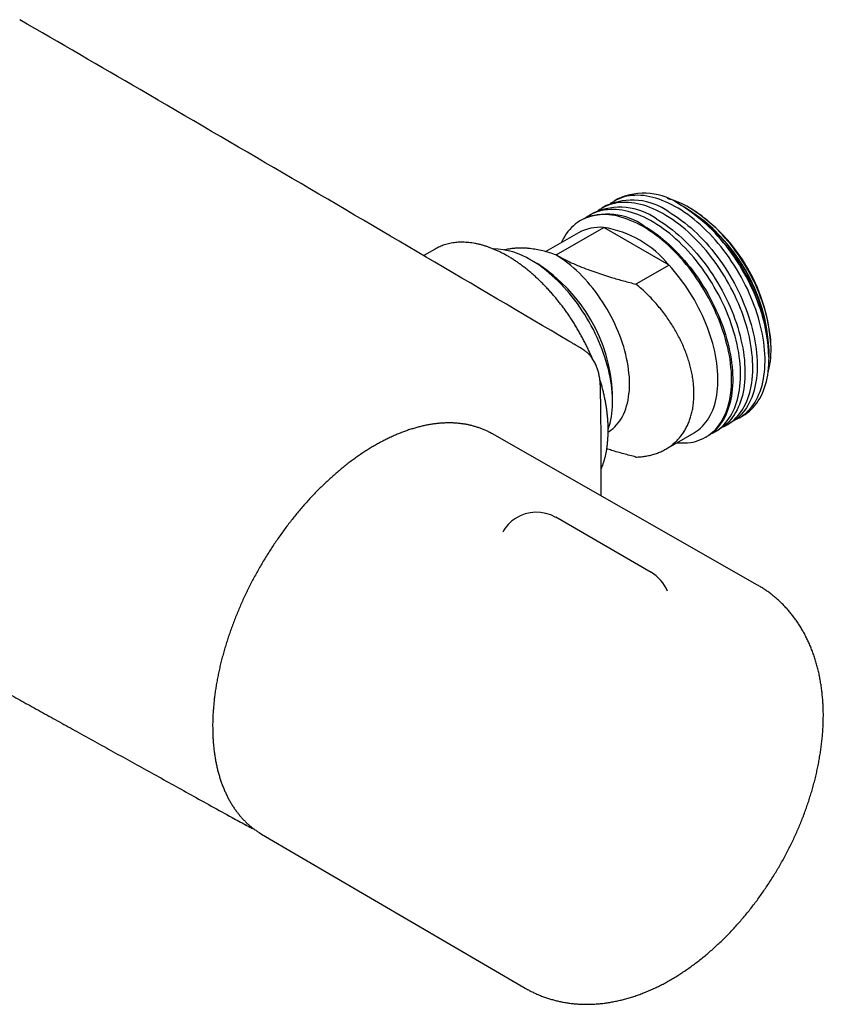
# Model space of a CAD drawing. Header units: millimetres. Extents: x 8 to 1577, y 12 to 2534.
# Tile 2 of 114: x 1439 to 1523, y 224 to 327. Entities that reach past the tile are written whole.
import ezdxf

# ---------------------------------------------------------------- set-up
doc = ezdxf.new("R2010")
doc.units = ezdxf.units.MM

msp = doc.modelspace()

# ---------------------------------------------------------------- linework, layer by layer
at = {"color": 7, "linetype": 'Continuous', "lineweight": 30}
for p, q in [((1500.39, 307.22), (1499.94, 306.95)), ((1501.62, 307.93), (1501.21, 307.69)), ((1508.23, 307.22), (1508.12, 307.28)), ((1508.83, 306.87), (1508.67, 306.97)), ((1509.19, 306.91), (1509.04, 307)), ((1499.12, 306.48), (1498.66, 306.22)), ((1495.19, 302.1), (1500.14, 304.95)), ((1497.85, 305.75), (1497.73, 305.68)), ((1506.92, 301.04), (1500.14, 304.95)), ((1497.53, 304.41), (1494.11, 302.44)), ((1482.62, 302.71), (1481.44, 302.03)), ((1495.19, 302.1), (1495.18, 302.1)), ((1493.28, 301.16), (1492.57, 301.57)), ((1506.92, 301.04), (1503.49, 299.06)), ((1517.32, 291.99), (1517.32, 292.18)), ((1517.53, 292.3), (1517.53, 292.46)), ((1517.32, 291.36), (1517.32, 291.48)), ((1501.05, 286.87), (1501.05, 287.69)), ((1512.94, 284.44), (1513.39, 284.7)), ((1514.21, 285.17), (1514.62, 285.41)), ((1516.13, 267.79), (1488.59, 283.5)), ((1506.59, 281.93), (1509.53, 283.62)), ((1511.66, 283.7), (1512.12, 283.96)), ((1510.73, 283.16), (1510.85, 283.23)), ((1499.88, 277.06), (1499.88, 278.03)), ((1505.05, 269.12), (1495.15, 274.84)), ((1463.04, 242.83), (1462.9, 242.89)), ((1464.32, 242.09), (1464.59, 241.93)), ((1464.59, 241.93), (1491.96, 225.93))]:
    msp.add_line(p, q, dxfattribs=at)
at = {"color": 7, "linetype": 'Continuous', "lineweight": 30, "flags": 128}
for points in [[(1513.79, 284.96), (1513.81, 284.97), (1514.06, 285.09), (1514.3, 285.22), (1514.53, 285.37), (1514.75, 285.54), (1514.96, 285.71), (1515.16, 285.91), (1515.35, 286.11), (1515.53, 286.33), (1515.7, 286.56), (1515.86, 286.81), (1516.01, 287.07), (1516.15, 287.34), (1516.27, 287.62), (1516.39, 287.92), (1516.49, 288.22), (1516.59, 288.54), (1516.67, 288.87), (1516.74, 289.21), (1516.79, 289.55), (1516.84, 289.91), (1516.87, 290.27), (1516.89, 290.65), (1516.9, 291.03), (1516.9, 291.41), (1516.88, 291.81), (1516.86, 292.21), (1516.82, 292.61), (1516.77, 293.02), (1516.7, 293.44), (1516.63, 293.86), (1516.54, 294.28), (1516.44, 294.7), (1516.33, 295.13), (1516.21, 295.56), (1516.08, 295.99), (1515.93, 296.42), (1515.78, 296.85), (1515.61, 297.28), (1515.44, 297.71), (1515.25, 298.14), (1515.06, 298.57), (1514.85, 298.99), (1514.64, 299.41), (1514.41, 299.82), (1514.18, 300.23), (1513.94, 300.64), (1513.69, 301.04), (1513.43, 301.43), (1513.17, 301.82), (1512.89, 302.2), (1512.62, 302.57), (1512.33, 302.94), (1512.04, 303.29), (1511.74, 303.64), (1511.44, 303.98), (1511.13, 304.31), (1510.82, 304.62), (1510.5, 304.93), (1510.18, 305.22), (1509.86, 305.51), (1509.53, 305.78), (1509.21, 306.04), (1508.87, 306.29), (1508.54, 306.52), (1508.21, 306.74), (1507.88, 306.95), (1507.54, 307.14), (1507.21, 307.32), (1506.88, 307.48), (1506.54, 307.63), (1506.21, 307.77), (1505.89, 307.89), (1505.56, 307.99), (1505.24, 308.08), (1504.92, 308.15), (1504.6, 308.21), (1504.29, 308.26), (1503.98, 308.28), (1503.68, 308.3), (1503.38, 308.29), (1503.09, 308.27), (1502.8, 308.24), (1502.52, 308.19), (1502.25, 308.12), (1501.99, 308.04), (1501.73, 307.94), (1501.48, 307.83), (1501.24, 307.7), (1501.01, 307.56), (1500.81, 307.43)], [(1512.52, 284.22), (1512.54, 284.23), (1512.79, 284.35), (1513.02, 284.49), (1513.25, 284.64), (1513.47, 284.8), (1513.68, 284.98), (1513.88, 285.17), (1514.07, 285.38), (1514.25, 285.6), (1514.43, 285.83), (1514.59, 286.08), (1514.73, 286.34), (1514.87, 286.61), (1515, 286.89), (1515.12, 287.18), (1515.22, 287.49), (1515.31, 287.81), (1515.39, 288.13), (1515.46, 288.47), (1515.52, 288.82), (1515.57, 289.17), (1515.6, 289.54), (1515.62, 289.91), (1515.63, 290.29), (1515.63, 290.68), (1515.61, 291.07), (1515.58, 291.47), (1515.54, 291.88), (1515.49, 292.29), (1515.43, 292.7), (1515.35, 293.12), (1515.27, 293.54), (1515.17, 293.97), (1515.06, 294.4), (1514.94, 294.83), (1514.8, 295.26), (1514.66, 295.69), (1514.51, 296.12), (1514.34, 296.55), (1514.17, 296.98), (1513.98, 297.41), (1513.78, 297.83), (1513.58, 298.25), (1513.36, 298.67), (1513.14, 299.09), (1512.91, 299.5), (1512.67, 299.9), (1512.42, 300.3), (1512.16, 300.7), (1511.89, 301.09), (1511.62, 301.47), (1511.34, 301.84), (1511.06, 302.2), (1510.77, 302.56), (1510.47, 302.91), (1510.17, 303.24), (1509.86, 303.57), (1509.55, 303.89), (1509.23, 304.19), (1508.91, 304.49), (1508.59, 304.77), (1508.26, 305.04), (1507.93, 305.3), (1507.6, 305.55), (1507.27, 305.78), (1506.94, 306), (1506.6, 306.21), (1506.27, 306.4), (1505.94, 306.58), (1505.6, 306.75), (1505.27, 306.9), (1504.94, 307.03), (1504.61, 307.15), (1504.29, 307.26), (1503.96, 307.35), (1503.64, 307.42), (1503.33, 307.48), (1503.02, 307.52), (1502.71, 307.55), (1502.41, 307.56), (1502.11, 307.56), (1501.82, 307.54), (1501.53, 307.5), (1501.25, 307.45), (1500.98, 307.39), (1500.71, 307.3), (1500.46, 307.21), (1500.21, 307.1), (1499.97, 306.97), (1499.73, 306.83), (1499.54, 306.69)], [(1514.62, 285.41), (1514.83, 285.53), (1515.05, 285.69), (1515.27, 285.86), (1515.47, 286.05), (1515.67, 286.25), (1515.85, 286.46), (1516.03, 286.69), (1516.19, 286.93), (1516.35, 287.18), (1516.49, 287.44), (1516.62, 287.72), (1516.75, 288.01), (1516.86, 288.31), (1516.95, 288.62), (1517.04, 288.94), (1517.12, 289.28), (1517.18, 289.62), (1517.23, 289.97), (1517.27, 290.33), (1517.3, 290.7), (1517.31, 291.07), (1517.32, 291.46), (1517.31, 291.85), (1517.28, 292.24), (1517.25, 292.65), (1517.21, 293.06), (1517.15, 293.47), (1517.08, 293.89), (1517, 294.31), (1516.91, 294.73), (1516.8, 295.16), (1516.69, 295.59), (1516.56, 296.01), (1516.42, 296.45), (1516.27, 296.88), (1516.11, 297.31), (1515.94, 297.74), (1515.76, 298.17), (1515.57, 298.59), (1515.37, 299.02), (1515.16, 299.44), (1514.94, 299.85), (1514.71, 300.27), (1514.47, 300.68), (1514.23, 301.08), (1513.97, 301.48), (1513.71, 301.87), (1513.45, 302.25), (1513.17, 302.63), (1512.89, 303), (1512.6, 303.36), (1512.3, 303.71), (1512, 304.05), (1511.7, 304.38), (1511.39, 304.7), (1511.07, 305.02), (1510.76, 305.32), (1510.44, 305.61), (1510.11, 305.88), (1509.78, 306.15), (1509.45, 306.4), (1509.12, 306.64), (1508.79, 306.87), (1508.46, 307.08), (1508.12, 307.28)], [(1517.21, 289.84), (1517.27, 290.06), (1517.34, 290.38), (1517.4, 290.71), (1517.45, 291.05), (1517.49, 291.4), (1517.51, 291.75), (1517.53, 292.11), (1517.53, 292.49), (1517.51, 292.86), (1517.49, 293.25), (1517.45, 293.64), (1517.4, 294.03), (1517.34, 294.43), (1517.27, 294.83), (1517.19, 295.24), (1517.09, 295.65), (1516.99, 296.06), (1516.87, 296.47), (1516.74, 296.89), (1516.6, 297.3), (1516.44, 297.72), (1516.28, 298.13), (1516.11, 298.54), (1515.93, 298.95), (1515.73, 299.36), (1515.53, 299.77), (1515.32, 300.17), (1515.1, 300.56), (1514.87, 300.96), (1514.63, 301.34), (1514.39, 301.72), (1514.13, 302.1), (1513.87, 302.47), (1513.61, 302.82), (1513.33, 303.18), (1513.05, 303.52), (1512.77, 303.85), (1512.47, 304.18), (1512.18, 304.49), (1511.88, 304.8), (1511.57, 305.09), (1511.26, 305.37), (1510.95, 305.64), (1510.64, 305.9), (1510.32, 306.15), (1510, 306.38), (1509.68, 306.6), (1509.36, 306.8), (1509.04, 307)], [(1504.23, 305.04), (1503.9, 305.22), (1503.57, 305.39), (1503.23, 305.55), (1502.9, 305.69), (1502.57, 305.82), (1502.25, 305.93), (1501.92, 306.03), (1501.6, 306.11), (1501.28, 306.18), (1500.97, 306.23), (1500.66, 306.27), (1500.35, 306.29), (1500.05, 306.29), (1499.76, 306.28), (1499.47, 306.25), (1499.19, 306.21), (1498.91, 306.15), (1498.64, 306.08), (1498.38, 305.99), (1498.13, 305.88), (1497.88, 305.76), (1497.65, 305.63), (1497.42, 305.48), (1497.2, 305.32), (1496.99, 305.14), (1496.79, 304.94), (1496.6, 304.74), (1496.42, 304.52), (1496.25, 304.29), (1496.09, 304.04), (1495.94, 303.78), (1495.8, 303.51), (1495.73, 303.37)], [(1511.24, 283.49), (1511.27, 283.5), (1511.51, 283.62), (1511.75, 283.75), (1511.98, 283.9), (1512.2, 284.07), (1512.41, 284.24), (1512.61, 284.44), (1512.8, 284.64), (1512.98, 284.86), (1513.15, 285.1), (1513.31, 285.34), (1513.46, 285.6), (1513.6, 285.87), (1513.73, 286.15), (1513.84, 286.45), (1513.95, 286.76), (1514.04, 287.07), (1514.12, 287.4), (1514.19, 287.74), (1514.25, 288.08), (1514.29, 288.44), (1514.33, 288.8), (1514.35, 289.18), (1514.36, 289.56), (1514.35, 289.94), (1514.34, 290.34), (1514.31, 290.74), (1514.27, 291.14), (1514.22, 291.55), (1514.16, 291.97), (1514.08, 292.39), (1513.99, 292.81), (1513.9, 293.23), (1513.79, 293.66), (1513.66, 294.09), (1513.53, 294.52), (1513.39, 294.95), (1513.23, 295.38), (1513.07, 295.81), (1512.89, 296.24), (1512.71, 296.67), (1512.51, 297.1), (1512.31, 297.52), (1512.09, 297.94), (1511.87, 298.35), (1511.63, 298.76), (1511.39, 299.17), (1511.14, 299.57), (1510.89, 299.96), (1510.62, 300.35), (1510.35, 300.73), (1510.07, 301.1), (1509.78, 301.47), (1509.49, 301.82), (1509.2, 302.17), (1508.89, 302.51), (1508.59, 302.84), (1508.27, 303.15), (1507.96, 303.46), (1507.64, 303.75), (1507.31, 304.04), (1506.99, 304.31), (1506.66, 304.57), (1506.33, 304.82), (1506, 305.05), (1505.66, 305.27), (1505.33, 305.48), (1505, 305.67), (1504.66, 305.85), (1504.33, 306.01), (1504, 306.16), (1503.67, 306.3), (1503.34, 306.42), (1503.01, 306.52), (1502.69, 306.61), (1502.37, 306.68), (1502.05, 306.74), (1501.74, 306.79), (1501.44, 306.81), (1501.13, 306.83), (1500.84, 306.82), (1500.54, 306.8), (1500.26, 306.77), (1499.98, 306.72), (1499.71, 306.65), (1499.44, 306.57), (1499.18, 306.47), (1498.93, 306.36), (1498.69, 306.23), (1498.46, 306.09), (1498.27, 305.96)], [(1506.89, 306.57), (1507.23, 306.37), (1507.56, 306.16), (1507.89, 305.93), (1508.22, 305.69), (1508.55, 305.44), (1508.88, 305.17), (1509.21, 304.9), (1509.53, 304.61), (1509.84, 304.31), (1510.16, 303.99), (1510.47, 303.67), (1510.77, 303.34), (1511.07, 303), (1511.37, 302.65), (1511.66, 302.29), (1511.94, 301.92), (1512.21, 301.54), (1512.48, 301.16), (1512.74, 300.77), (1513, 300.37), (1513.24, 299.97), (1513.48, 299.56), (1513.71, 299.14), (1513.93, 298.73), (1514.14, 298.31), (1514.34, 297.88), (1514.53, 297.46), (1514.71, 297.03), (1514.88, 296.6), (1515.04, 296.17), (1515.19, 295.74), (1515.33, 295.3), (1515.46, 294.87), (1515.57, 294.45), (1515.68, 294.02), (1515.77, 293.6), (1515.85, 293.18), (1515.92, 292.76), (1515.98, 292.35), (1516.02, 291.94), (1516.05, 291.53), (1516.08, 291.14), (1516.09, 290.75), (1516.08, 290.36), (1516.07, 289.99), (1516.04, 289.62), (1516, 289.26), (1515.95, 288.91), (1515.89, 288.57), (1515.81, 288.23), (1515.72, 287.91), (1515.63, 287.6), (1515.52, 287.3), (1515.39, 287.01), (1515.26, 286.73), (1515.12, 286.47), (1514.96, 286.22), (1514.8, 285.98), (1514.62, 285.75), (1514.44, 285.54), (1514.24, 285.34), (1514.04, 285.15), (1513.82, 284.98), (1513.6, 284.82), (1513.39, 284.7)], [(1507.73, 282.59), (1507.96, 282.57), (1508.27, 282.56), (1508.56, 282.56), (1508.85, 282.58), (1509.14, 282.61), (1509.42, 282.66), (1509.69, 282.73), (1509.96, 282.81), (1510.21, 282.91), (1510.46, 283.02), (1510.7, 283.15), (1510.94, 283.29), (1511.16, 283.45), (1511.38, 283.62), (1511.58, 283.8), (1511.78, 284), (1511.96, 284.21), (1512.14, 284.44), (1512.3, 284.68), (1512.46, 284.93), (1512.6, 285.2), (1512.73, 285.47), (1512.86, 285.76), (1512.97, 286.06), (1513.06, 286.38), (1513.15, 286.7), (1513.23, 287.03), (1513.29, 287.37), (1513.34, 287.72), (1513.38, 288.08), (1513.41, 288.45), (1513.42, 288.83), (1513.43, 289.21), (1513.42, 289.6), (1513.4, 290), (1513.36, 290.4), (1513.32, 290.81), (1513.26, 291.22), (1513.19, 291.64), (1513.11, 292.06), (1513.02, 292.49), (1512.91, 292.91), (1512.8, 293.34), (1512.67, 293.77), (1512.53, 294.2), (1512.38, 294.63), (1512.22, 295.06), (1512.05, 295.49), (1511.87, 295.92), (1511.68, 296.35), (1511.48, 296.77), (1511.27, 297.19), (1511.05, 297.61), (1510.82, 298.02), (1510.58, 298.43), (1510.34, 298.83), (1510.09, 299.23), (1509.82, 299.62), (1509.56, 300.01), (1509.28, 300.38), (1509, 300.75), (1508.71, 301.11), (1508.41, 301.46), (1508.11, 301.8), (1507.81, 302.14), (1507.5, 302.46), (1507.19, 302.77), (1506.87, 303.07), (1506.55, 303.36), (1506.22, 303.64), (1505.89, 303.9), (1505.56, 304.16), (1505.23, 304.4), (1504.9, 304.62), (1504.57, 304.84), (1504.23, 305.04)], [(1504.35, 305.1), (1504.68, 304.9), (1505.01, 304.69), (1505.35, 304.46), (1505.68, 304.22), (1506.01, 303.97), (1506.33, 303.7), (1506.66, 303.43), (1506.98, 303.14), (1507.3, 302.84), (1507.61, 302.52), (1507.92, 302.2), (1508.23, 301.87), (1508.53, 301.53), (1508.82, 301.18), (1509.11, 300.82), (1509.39, 300.45), (1509.67, 300.07), (1509.94, 299.69), (1510.2, 299.3), (1510.45, 298.9), (1510.7, 298.5), (1510.94, 298.09), (1511.16, 297.67), (1511.38, 297.26), (1511.59, 296.84), (1511.79, 296.41), (1511.98, 295.99), (1512.17, 295.56), (1512.34, 295.13), (1512.5, 294.7), (1512.65, 294.27), (1512.78, 293.84), (1512.91, 293.41), (1513.03, 292.98), (1513.13, 292.55), (1513.22, 292.13), (1513.3, 291.71), (1513.37, 291.29), (1513.43, 290.88), (1513.48, 290.47), (1513.51, 290.07), (1513.53, 289.67), (1513.54, 289.28), (1513.54, 288.89), (1513.52, 288.52), (1513.49, 288.15), (1513.45, 287.79), (1513.4, 287.44), (1513.34, 287.1), (1513.27, 286.76), (1513.18, 286.44), (1513.08, 286.13), (1512.97, 285.83), (1512.85, 285.54), (1512.72, 285.26), (1512.57, 285), (1512.42, 284.75), (1512.25, 284.51), (1512.08, 284.28), (1511.89, 284.07), (1511.7, 283.87), (1511.49, 283.68), (1511.27, 283.51), (1511.05, 283.35), (1510.85, 283.23)], [(1505.62, 305.84), (1505.95, 305.64), (1506.29, 305.42), (1506.62, 305.2), (1506.95, 304.96), (1507.28, 304.7), (1507.61, 304.44), (1507.93, 304.16), (1508.25, 303.87), (1508.57, 303.57), (1508.89, 303.26), (1509.2, 302.94), (1509.5, 302.6), (1509.8, 302.26), (1510.1, 301.91), (1510.38, 301.55), (1510.67, 301.18), (1510.94, 300.81), (1511.21, 300.42), (1511.47, 300.03), (1511.73, 299.63), (1511.97, 299.23), (1512.21, 298.82), (1512.44, 298.41), (1512.66, 297.99), (1512.87, 297.57), (1513.07, 297.15), (1513.26, 296.72), (1513.44, 296.29), (1513.61, 295.86), (1513.77, 295.43), (1513.92, 295), (1514.06, 294.57), (1514.18, 294.14), (1514.3, 293.71), (1514.4, 293.29), (1514.5, 292.86), (1514.58, 292.44), (1514.65, 292.02), (1514.7, 291.61), (1514.75, 291.2), (1514.78, 290.8), (1514.8, 290.4), (1514.81, 290.01), (1514.81, 289.63), (1514.79, 289.25), (1514.77, 288.88), (1514.73, 288.52), (1514.68, 288.17), (1514.61, 287.83), (1514.54, 287.5), (1514.45, 287.18), (1514.35, 286.86), (1514.24, 286.56), (1514.12, 286.28), (1513.99, 286), (1513.84, 285.73), (1513.69, 285.48), (1513.52, 285.24), (1513.35, 285.01), (1513.16, 284.8), (1512.97, 284.6), (1512.76, 284.42), (1512.55, 284.25), (1512.32, 284.09), (1512.12, 283.96)], [(1500.6, 283.71), (1500.7, 283.77), (1500.91, 283.91), (1501.11, 284.07), (1501.29, 284.25), (1501.47, 284.43), (1501.64, 284.64), (1501.8, 284.85), (1501.95, 285.08), (1502.09, 285.32), (1502.21, 285.58), (1502.33, 285.84), (1502.43, 286.12), (1502.52, 286.41), (1502.6, 286.71), (1502.67, 287.02), (1502.72, 287.34), (1502.76, 287.67), (1502.8, 288.01), (1502.81, 288.35), (1502.82, 288.71), (1502.81, 289.07), (1502.8, 289.44), (1502.76, 289.81), (1502.72, 290.19), (1502.67, 290.57), (1502.6, 290.96), (1502.52, 291.35), (1502.43, 291.75), (1502.33, 292.14), (1502.21, 292.54), (1502.09, 292.94), (1501.95, 293.34), (1501.8, 293.74), (1501.64, 294.14), (1501.47, 294.53), (1501.29, 294.93), (1501.11, 295.32), (1500.91, 295.71), (1500.7, 296.1), (1500.48, 296.48), (1500.26, 296.85), (1500.02, 297.22), (1499.78, 297.58), (1499.53, 297.94), (1499.28, 298.29), (1499.01, 298.63), (1498.74, 298.96), (1498.47, 299.28), (1498.19, 299.6), (1497.9, 299.9), (1497.61, 300.19), (1497.32, 300.47), (1497.02, 300.74), (1496.72, 301), (1496.41, 301.25), (1496.11, 301.48), (1495.8, 301.7), (1495.49, 301.9), (1495.18, 302.1)], [(1500.6, 283.99), (1500.62, 284.02), (1500.71, 284.32), (1500.8, 284.63), (1500.87, 284.95), (1500.93, 285.28), (1500.98, 285.62), (1501.01, 285.97), (1501.04, 286.32), (1501.05, 286.69), (1501.05, 287.06), (1501.04, 287.43), (1501.01, 287.82), (1500.98, 288.21), (1500.93, 288.6), (1500.87, 289), (1500.8, 289.4), (1500.71, 289.81), (1500.62, 290.22), (1500.51, 290.63), (1500.39, 291.04), (1500.26, 291.46), (1500.12, 291.87), (1499.97, 292.29), (1499.81, 292.7), (1499.63, 293.11), (1499.45, 293.52), (1499.26, 293.93), (1499.06, 294.34), (1498.84, 294.74), (1498.62, 295.14), (1498.39, 295.53), (1498.16, 295.91), (1497.91, 296.29), (1497.66, 296.67), (1497.4, 297.04), (1497.13, 297.4), (1496.86, 297.75), (1496.58, 298.09), (1496.29, 298.42), (1496, 298.75), (1495.7, 299.06), (1495.4, 299.37), (1495.1, 299.66), (1494.79, 299.94), (1494.48, 300.21), (1494.16, 300.47), (1493.85, 300.72), (1493.53, 300.95), (1493.21, 301.17), (1492.89, 301.37), (1492.57, 301.57)], [(1509.53, 283.62), (1509.56, 283.64), (1509.79, 283.78), (1510, 283.94), (1510.2, 284.11), (1510.4, 284.3), (1510.58, 284.5), (1510.76, 284.71), (1510.92, 284.94), (1511.07, 285.17), (1511.21, 285.43), (1511.35, 285.69), (1511.46, 285.97), (1511.57, 286.26), (1511.67, 286.56), (1511.75, 286.87), (1511.83, 287.19), (1511.89, 287.52), (1511.94, 287.86), (1511.97, 288.21), (1512, 288.56), (1512.01, 288.93), (1512.01, 289.3), (1512, 289.68), (1511.97, 290.07), (1511.94, 290.46), (1511.89, 290.86), (1511.83, 291.26), (1511.75, 291.66), (1511.67, 292.07), (1511.57, 292.48), (1511.46, 292.89), (1511.35, 293.31), (1511.21, 293.73), (1511.07, 294.14), (1510.92, 294.56), (1510.76, 294.97), (1510.58, 295.39), (1510.4, 295.8), (1510.2, 296.21), (1510, 296.62), (1509.79, 297.02), (1509.56, 297.42), (1509.33, 297.81), (1509.09, 298.2), (1508.84, 298.58), (1508.59, 298.96), (1508.33, 299.32), (1508.06, 299.68), (1507.78, 300.04), (1507.5, 300.38), (1507.21, 300.71), (1506.92, 301.04)], [(1497.87, 292.35), (1497.72, 292.44), (1497.27, 292.7), (1497.06, 292.83)], [(1488.59, 283.5), (1488.49, 283.56), (1488.32, 283.65)]]:
    msp.add_lwpolyline(points, dxfattribs=at)
at = {"color": 7, "linetype": 'Continuous', "lineweight": 30}
for centre, radius, start, end in [((1504.32, 301.98), 6.53, 54.3256, 114.364), ((1504.45, 299.24), 9.02, 59.3783, 75.1962), ((1501.81, 300.53), 6.53, 54.3256, 114.364), ((1503.09, 301.27), 6.53, 54.3256, 114.364), ((1497.59, 290.59), 19.74, 2.5806, 57.4194), ((1498.68, 291.22), 18.64, 1.6045, 58.3902), ((1499.45, 291.66), 18.09, 2.5362, 57.4638), ((1500.54, 299.8), 6.53, 54.3256, 114.364), ((1498.93, 291.36), 18.4, 2.5435, 57.4565), ((1499.71, 300.48), 4.49, 84.5908, 119.0987), ((1498.36, 294.05), 11.05, 39.2477, 80.7577), ((1485.11, 298.41), 4.97, 114.0084, 119.9913), ((1488.54, 295.13), 7.59, 57.9696, 89.0608), ((1484.17, 286.92), 16.9, 2.5991, 57.4009), ((1493.15, 271.37), 4, 60.0027, 123.2658), ((1493.15, 271.37), 4, 123.2658, 151.2434), ((1503.05, 265.66), 4, 21.9936, 60.0027)]:
    msp.add_arc(centre, radius, start, end, dxfattribs=at)
for points, knots in [([(1496.52, 293.14), (1491.57, 296.06), (1481.68, 301.89), (1466.83, 310.6), (1452.75, 318.83), (1443.63, 324.12), (1439.46, 326.54)], [0, 0, 0, 0, 0.2602413, 0.5204841, 0.7807275, 1, 1, 1, 1]), ([(1326.82, 321.45), (1327.33, 321.14), (1328.61, 320.37), (1330.63, 319.15), (1332.88, 317.79), (1335.09, 316.47), (1337.25, 315.17), (1339.33, 313.92), (1341.33, 312.71), (1343.24, 311.56), (1345.12, 310.44), (1346.95, 309.33), (1348.75, 308.26), (1350.5, 307.2), (1352.22, 306.18), (1353.9, 305.17), (1355.53, 304.19), (1357.12, 303.25), (1358.65, 302.33), (1360.14, 301.44), (1361.59, 300.57), (1363.01, 299.73), (1364.4, 298.9), (1365.76, 298.09), (1367.07, 297.31), (1368.35, 296.55), (1369.58, 295.83), (1370.76, 295.13), (1371.9, 294.45), (1372.99, 293.81), (1374.06, 293.18), (1375.09, 292.57), (1376.09, 291.98), (1377.04, 291.42), (1377.96, 290.88), (1378.83, 290.36), (1379.67, 289.87), (1380.46, 289.41), (1381.21, 288.97), (1381.92, 288.55), (1382.59, 288.16), (1383.23, 287.79), (1383.81, 287.44), (1384.36, 287.13), (1384.86, 286.83), (1385.33, 286.56), (1385.76, 286.31), (1386.14, 286.08), (1386.5, 285.88), (1386.81, 285.7), (1387.07, 285.55), (1387.27, 285.43), (1387.44, 285.33), (1387.61, 285.23), (1387.8, 285.12), (1388.03, 284.98), (1388.31, 284.82), (1388.63, 284.64), (1388.98, 284.43), (1389.38, 284.2), (1389.81, 283.95), (1390.28, 283.68), (1390.8, 283.38), (1391.37, 283.05), (1391.99, 282.69), (1392.64, 282.31), (1393.35, 281.9), (1394.09, 281.47), (1394.84, 281.04), (1395.59, 280.61), (1396.33, 280.18), (1397.1, 279.74), (1397.88, 279.29), (1398.65, 278.85), (1399.42, 278.4), (1400.19, 277.96), (1401.49, 277.22), (1403.33, 276.17), (1405.82, 274.74), (1408.43, 273.26), (1411.15, 271.72), (1413.82, 270.21), (1416.45, 268.73), (1419.03, 267.28), (1421.13, 266.1), (1422.76, 265.18), (1423.94, 264.52), (1425.13, 263.86), (1426.35, 263.17), (1427.58, 262.48), (1428.82, 261.79), (1430.05, 261.1), (1431.33, 260.39), (1432.65, 259.66), (1434, 258.9), (1435.39, 258.13), (1436.88, 257.3), (1438.45, 256.43), (1440.12, 255.5), (1441.84, 254.55), (1443.61, 253.57), (1445.42, 252.56), (1447.28, 251.53), (1449.19, 250.47), (1451.15, 249.39), (1453.16, 248.28), (1455.2, 247.15), (1457.27, 246), (1459.38, 244.83), (1461.26, 243.79), (1462.44, 243.14), (1462.9, 242.89)], [0, 0, 0, 0, 0.011426, 0.028536, 0.045307, 0.061739, 0.07783, 0.093583, 0.108124, 0.122364, 0.136302, 0.149938, 0.163273, 0.176306, 0.189037, 0.201467, 0.213595, 0.225421, 0.236742, 0.247773, 0.258513, 0.268962, 0.279301, 0.28934, 0.299077, 0.308512, 0.317646, 0.326323, 0.334709, 0.342805, 0.350609, 0.358273, 0.365635, 0.372693, 0.379449, 0.385902, 0.392053, 0.3979, 0.403433, 0.408665, 0.4136, 0.418244, 0.422595, 0.426583, 0.430289, 0.433713, 0.436854, 0.439714, 0.442291, 0.444586, 0.446599, 0.447982, 0.449192, 0.450315, 0.451636, 0.453402, 0.45545, 0.457781, 0.460393, 0.463288, 0.466465, 0.469924, 0.473666, 0.477888, 0.48242, 0.487261, 0.492412, 0.497873, 0.503643, 0.50889, 0.514369, 0.520053, 0.525751, 0.531425, 0.537075, 0.542702, 0.548305, 0.565759, 0.582979, 0.603173, 0.623035, 0.642565, 0.661762, 0.680627, 0.699161, 0.707783, 0.716331, 0.724929, 0.733861, 0.743139, 0.751873, 0.760892, 0.770197, 0.779787, 0.789663, 0.799824, 0.810271, 0.822092, 0.834259, 0.846771, 0.859628, 0.872831, 0.88638, 0.900274, 0.914514, 0.929099, 0.94403, 0.959031, 0.974365, 0.990033, 1, 1, 1, 1]), ([(1498.97, 291.3), (1498.96, 291.32), (1498.89, 291.48), (1498.76, 291.79), (1498.56, 292.22), (1498.36, 292.65), (1498.14, 293.08), (1497.92, 293.5), (1497.69, 293.92), (1497.45, 294.33), (1497.21, 294.74), (1496.96, 295.15), (1496.7, 295.55), (1496.43, 295.94), (1496.16, 296.33), (1495.88, 296.71), (1495.59, 297.08), (1495.3, 297.45), (1495, 297.81), (1494.7, 298.16), (1494.39, 298.5), (1494.08, 298.83), (1493.76, 299.15), (1493.44, 299.47), (1493.12, 299.77), (1492.79, 300.06), (1492.47, 300.35), (1492.13, 300.62), (1491.8, 300.88), (1491.46, 301.13), (1491.13, 301.37), (1490.79, 301.59), (1490.45, 301.81), (1490.11, 302.01), (1489.77, 302.2), (1489.43, 302.37), (1489.09, 302.53), (1488.75, 302.68), (1488.41, 302.82), (1488.08, 302.94), (1487.74, 303.05), (1487.41, 303.15), (1487.08, 303.23), (1486.76, 303.3), (1486.43, 303.35), (1486.11, 303.39), (1485.8, 303.41), (1485.49, 303.42), (1485.18, 303.42), (1484.88, 303.4), (1484.59, 303.37), (1484.3, 303.32), (1484.01, 303.26), (1483.74, 303.19), (1483.47, 303.1), (1483.26, 303.02), (1483.13, 302.96), (1483.1, 302.95)], [0, 0, 0, 0, 0.002499, 0.021188, 0.039876, 0.058564, 0.077251, 0.095937, 0.114623, 0.133309, 0.151996, 0.170682, 0.189368, 0.208055, 0.226743, 0.245431, 0.264121, 0.282811, 0.301502, 0.320195, 0.33889, 0.357586, 0.376283, 0.394983, 0.413685, 0.432388, 0.451094, 0.469802, 0.488513, 0.507226, 0.525941, 0.544658, 0.563378, 0.582099, 0.600822, 0.619546, 0.63827, 0.656995, 0.675718, 0.694439, 0.713157, 0.73187, 0.750577, 0.769275, 0.787964, 0.80664, 0.825302, 0.843947, 0.862574, 0.88118, 0.899765, 0.918328, 0.936868, 0.955386, 0.973883, 0.992363, 1, 1, 1, 1]), ([(1495.18, 302.1), (1494.95, 302.18), (1494.5, 302.34), (1493.81, 302.53), (1493.13, 302.67), (1492.55, 302.75), (1492.07, 302.8), (1491.69, 302.81), (1491.31, 302.81), (1490.94, 302.79), (1490.58, 302.76), (1490.22, 302.7), (1489.97, 302.65), (1489.84, 302.62), (1489.83, 302.62)], [0, 0, 0, 0, 0.120003, 0.241204, 0.363013, 0.486067, 0.557109, 0.628276, 0.699824, 0.7715, 0.844659, 0.917956, 0.991679, 1, 1, 1, 1]), ([(1495.19, 302.1), (1495.44, 301.96), (1495.95, 301.68), (1496.77, 301.29), (1497.62, 300.92), (1498.47, 300.59), (1499.31, 300.29), (1500.12, 300.02), (1501.08, 299.72), (1502.2, 299.4), (1503.06, 299.17), (1503.49, 299.06)], [0, 0, 0, 0, 0.106863, 0.213731, 0.321735, 0.429747, 0.524465, 0.619212, 0.713943, 0.856967, 1, 1, 1, 1]), ([(1503.49, 281.1), (1503.63, 281.1), (1503.94, 281.12), (1504.42, 281.18), (1504.9, 281.27), (1505.38, 281.39), (1505.84, 281.56), (1506.28, 281.75), (1506.7, 281.98), (1507.08, 282.24), (1507.44, 282.52), (1507.77, 282.83), (1508.08, 283.18), (1508.36, 283.55), (1508.61, 283.95), (1508.83, 284.37), (1509.02, 284.8), (1509.17, 285.26), (1509.31, 285.74), (1509.41, 286.25), (1509.47, 286.77), (1509.51, 287.3), (1509.52, 287.83), (1509.49, 288.38), (1509.44, 288.95), (1509.35, 289.53), (1509.23, 290.11), (1509.09, 290.7), (1508.92, 291.27), (1508.71, 291.86), (1508.48, 292.45), (1508.22, 293.04), (1507.93, 293.62), (1507.62, 294.19), (1507.29, 294.75), (1506.93, 295.31), (1506.55, 295.85), (1506.13, 296.39), (1505.68, 296.94), (1505.19, 297.49), (1504.65, 298.04), (1504.08, 298.57), (1503.69, 298.9), (1503.49, 299.06)], [0, 0, 0, 0, 0.019769, 0.044279, 0.068809, 0.09332, 0.118568, 0.143838, 0.169086, 0.193157, 0.217247, 0.241317, 0.266109, 0.290922, 0.315713, 0.339419, 0.363143, 0.386848, 0.411255, 0.435683, 0.460091, 0.483571, 0.50707, 0.530551, 0.554717, 0.578903, 0.60307, 0.626498, 0.649945, 0.673374, 0.697476, 0.721598, 0.745701, 0.769253, 0.792824, 0.816376, 0.840598, 0.864838, 0.88906, 0.916569, 0.944079, 0.972039, 1, 1, 1, 1]), ([(1497.06, 292.83), (1497.05, 292.83), (1497, 292.86), (1496.91, 292.92), (1496.77, 293), (1496.64, 293.07), (1496.56, 293.12), (1496.52, 293.14)], [0, 0, 0, 0, 0.038026, 0.276735, 0.515021, 0.754928, 1, 1, 1, 1]), ([(1499.88, 278.03), (1499.88, 278.33), (1499.88, 278.92), (1499.88, 279.79), (1499.88, 280.61), (1499.88, 281.39), (1499.87, 282.13), (1499.87, 282.82), (1499.86, 283.47), (1499.86, 284.08), (1499.85, 284.65), (1499.84, 285.17), (1499.84, 285.65), (1499.83, 286.09), (1499.83, 286.5), (1499.82, 286.87), (1499.82, 287.21), (1499.81, 287.51), (1499.81, 287.75), (1499.81, 287.96), (1499.8, 288.15), (1499.8, 288.34), (1499.79, 288.52), (1499.78, 288.71), (1499.77, 288.89), (1499.75, 289.09), (1499.72, 289.3), (1499.68, 289.51), (1499.64, 289.72), (1499.59, 289.92), (1499.53, 290.12), (1499.46, 290.31), (1499.39, 290.51), (1499.3, 290.71), (1499.2, 290.92), (1499.08, 291.13), (1498.96, 291.31), (1498.85, 291.47), (1498.74, 291.61), (1498.62, 291.75), (1498.5, 291.87), (1498.4, 291.96), (1498.32, 292.03), (1498.21, 292.12), (1498.06, 292.23), (1497.94, 292.3), (1497.88, 292.34)], [0, 0, 0, 0, 0.059387, 0.115952, 0.169705, 0.220651, 0.268796, 0.31414, 0.356686, 0.396434, 0.433383, 0.467534, 0.498884, 0.527434, 0.553468, 0.577675, 0.600076, 0.62053, 0.634654, 0.647905, 0.660337, 0.67225, 0.683994, 0.696478, 0.70729, 0.720239, 0.734462, 0.748741, 0.763056, 0.777503, 0.791155, 0.80684, 0.82068, 0.836004, 0.852828, 0.87072, 0.888582, 0.901947, 0.914542, 0.928369, 0.94278, 0.951448, 0.959987, 0.970588, 0.983922, 1, 1, 1, 1]), ([(1499.88, 279.87), (1499.89, 279.88), (1499.93, 279.99), (1500.01, 280.2), (1500.12, 280.51), (1500.22, 280.84), (1500.31, 281.17), (1500.38, 281.51), (1500.45, 281.86), (1500.5, 282.22), (1500.54, 282.58), (1500.57, 282.96), (1500.59, 283.34), (1500.6, 283.73), (1500.6, 284.12), (1500.59, 284.52), (1500.57, 284.92), (1500.53, 285.33), (1500.49, 285.75), (1500.43, 286.17), (1500.36, 286.59), (1500.29, 287.02), (1500.2, 287.44), (1500.1, 287.88), (1499.99, 288.31), (1499.87, 288.74), (1499.78, 289.04), (1499.73, 289.2), (1499.73, 289.21)], [0, 0, 0, 0, 0.004907, 0.046129, 0.087384, 0.128668, 0.169975, 0.211302, 0.252644, 0.293997, 0.33536, 0.376728, 0.4181, 0.459473, 0.500846, 0.542217, 0.583586, 0.624952, 0.666313, 0.707671, 0.749024, 0.790372, 0.831716, 0.873056, 0.914391, 0.955722, 0.99705, 1, 1, 1, 1]), ([(1488.3, 283.65), (1488.22, 283.7), (1488.03, 283.8), (1487.72, 283.93), (1487.38, 284.07), (1487.04, 284.19), (1486.69, 284.29), (1486.34, 284.39), (1485.98, 284.47), (1485.61, 284.53), (1485.24, 284.58), (1484.86, 284.62), (1484.48, 284.64), (1484.09, 284.65), (1483.69, 284.64), (1483.29, 284.62), (1482.89, 284.59), (1482.48, 284.54), (1482.07, 284.48), (1481.66, 284.4), (1481.24, 284.31), (1480.82, 284.2), (1480.4, 284.08), (1479.97, 283.95), (1479.54, 283.8), (1479.11, 283.64), (1478.68, 283.47), (1478.25, 283.28), (1477.82, 283.08), (1477.39, 282.87), (1476.95, 282.64), (1476.52, 282.4), (1476.08, 282.15), (1475.65, 281.88), (1475.36, 281.7), (1475.22, 281.6)], [0, 0, 0, 0, 0.024287, 0.05435, 0.084424, 0.114516, 0.144632, 0.174777, 0.204957, 0.235174, 0.265431, 0.29573, 0.326073, 0.356457, 0.386884, 0.41735, 0.447854, 0.478393, 0.508964, 0.539565, 0.570191, 0.60084, 0.631508, 0.662194, 0.692893, 0.723603, 0.754323, 0.785049, 0.81578, 0.846515, 0.877251, 0.907988, 0.938724, 0.969459, 1, 1, 1, 1]), ([(1475.22, 281.6), (1475.14, 281.55), (1474.92, 281.41), (1474.56, 281.16), (1474.13, 280.85), (1473.7, 280.53), (1473.28, 280.2), (1472.85, 279.86), (1472.43, 279.51), (1472.01, 279.14), (1471.6, 278.77), (1471.19, 278.38), (1470.78, 277.99), (1470.37, 277.58), (1469.97, 277.17), (1469.58, 276.75), (1469.18, 276.32), (1468.8, 275.88), (1468.42, 275.43), (1468.04, 274.97), (1467.67, 274.5), (1467.3, 274.03), (1466.94, 273.55), (1466.59, 273.07), (1466.24, 272.57), (1465.9, 272.07), (1465.57, 271.57), (1465.24, 271.06), (1464.92, 270.54), (1464.61, 270.02), (1464.31, 269.49), (1464.01, 268.96), (1463.72, 268.43), (1463.44, 267.89), (1463.17, 267.35), (1462.91, 266.81), (1462.65, 266.26), (1462.41, 265.71), (1462.17, 265.16), (1461.94, 264.61), (1461.72, 264.05), (1461.52, 263.5), (1461.32, 262.94), (1461.13, 262.39), (1460.95, 261.83), (1460.78, 261.28), (1460.62, 260.72), (1460.47, 260.17), (1460.33, 259.62), (1460.2, 259.07), (1460.09, 258.52), (1459.98, 257.98), (1459.88, 257.44), (1459.8, 256.9), (1459.72, 256.36), (1459.66, 255.83), (1459.61, 255.31), (1459.56, 254.78), (1459.53, 254.27), (1459.51, 253.76), (1459.5, 253.25), (1459.51, 252.75), (1459.52, 252.26), (1459.54, 251.77), (1459.58, 251.29), (1459.63, 250.82), (1459.68, 250.35), (1459.75, 249.89), (1459.83, 249.44), (1459.92, 249), (1460.02, 248.57), (1460.14, 248.15), (1460.26, 247.73), (1460.39, 247.33), (1460.54, 246.93), (1460.7, 246.55), (1460.86, 246.17), (1461.04, 245.81), (1461.22, 245.46), (1461.42, 245.12), (1461.63, 244.79), (1461.84, 244.47), (1462.07, 244.16), (1462.3, 243.87), (1462.55, 243.59), (1462.8, 243.32), (1463.06, 243.06), (1463.33, 242.82), (1463.61, 242.59), (1463.9, 242.37), (1464.13, 242.21), (1464.27, 242.12), (1464.31, 242.1)], [0, 0, 0, 0, 0.00595, 0.017234, 0.028518, 0.0398, 0.05108, 0.062359, 0.073636, 0.084912, 0.096187, 0.10746, 0.118731, 0.130001, 0.14127, 0.152538, 0.163804, 0.175069, 0.186333, 0.197596, 0.208858, 0.220119, 0.23138, 0.242639, 0.253899, 0.265157, 0.276416, 0.287674, 0.298931, 0.310189, 0.321446, 0.332704, 0.343961, 0.355219, 0.366477, 0.377736, 0.388994, 0.400254, 0.411514, 0.422774, 0.434036, 0.445298, 0.456562, 0.467826, 0.479091, 0.490358, 0.501626, 0.512895, 0.524166, 0.535439, 0.546712, 0.557988, 0.569265, 0.580543, 0.591824, 0.603106, 0.61439, 0.625675, 0.636962, 0.64825, 0.659539, 0.67083, 0.682122, 0.693414, 0.704706, 0.715999, 0.72729, 0.738581, 0.749869, 0.761155, 0.772437, 0.783715, 0.794987, 0.806253, 0.817512, 0.828762, 0.840001, 0.85123, 0.862446, 0.873649, 0.884837, 0.896011, 0.907168, 0.91831, 0.929435, 0.940545, 0.95164, 0.962721, 0.97379, 0.984848, 0.995897, 1, 1, 1, 1]), ([(1503.49, 281.1), (1503.06, 281.21), (1502.21, 281.43), (1501.2, 281.72), (1500.62, 281.9), (1500.46, 281.95)], [0, 0, 0, 0, 0.415834, 0.83164, 1, 1, 1, 1]), ([(1508.27, 227.51), (1508.35, 227.57), (1508.6, 227.73), (1508.99, 228), (1509.45, 228.34), (1509.91, 228.68), (1510.36, 229.04), (1510.81, 229.4), (1511.25, 229.78), (1511.68, 230.17), (1512.11, 230.57), (1512.54, 230.98), (1512.96, 231.39), (1513.37, 231.82), (1513.78, 232.26), (1514.17, 232.7), (1514.57, 233.15), (1514.95, 233.62), (1515.33, 234.08), (1515.7, 234.56), (1516.07, 235.04), (1516.42, 235.53), (1516.77, 236.03), (1517.12, 236.53), (1517.45, 237.04), (1517.77, 237.56), (1518.09, 238.08), (1518.4, 238.6), (1518.7, 239.13), (1518.99, 239.67), (1519.27, 240.21), (1519.55, 240.75), (1519.81, 241.3), (1520.07, 241.85), (1520.31, 242.4), (1520.55, 242.96), (1520.77, 243.52), (1520.99, 244.08), (1521.19, 244.65), (1521.39, 245.22), (1521.57, 245.78), (1521.75, 246.35), (1521.91, 246.92), (1522.06, 247.5), (1522.2, 248.07), (1522.33, 248.64), (1522.45, 249.21), (1522.55, 249.79), (1522.65, 250.36), (1522.73, 250.93), (1522.8, 251.5), (1522.86, 252.06), (1522.9, 252.63), (1522.93, 253.19), (1522.95, 253.75), (1522.96, 254.31), (1522.95, 254.86), (1522.93, 255.41), (1522.89, 255.95), (1522.84, 256.49), (1522.78, 257.02), (1522.7, 257.55), (1522.61, 258.07), (1522.51, 258.58), (1522.39, 259.08), (1522.26, 259.58), (1522.12, 260.06), (1521.96, 260.54), (1521.79, 261), (1521.61, 261.46), (1521.41, 261.9), (1521.21, 262.33), (1520.99, 262.75), (1520.76, 263.16), (1520.52, 263.56), (1520.26, 263.95), (1520, 264.32), (1519.73, 264.68), (1519.44, 265.03), (1519.15, 265.37), (1518.85, 265.69), (1518.53, 266), (1518.21, 266.3), (1517.88, 266.59), (1517.54, 266.86), (1517.19, 267.12), (1516.84, 267.36), (1516.48, 267.59), (1516.25, 267.73), (1516.13, 267.79)], [0, 0, 0, 0, 0.006597, 0.018573, 0.030537, 0.042494, 0.054441, 0.066376, 0.078297, 0.090203, 0.102094, 0.113968, 0.125826, 0.137669, 0.149496, 0.161308, 0.173105, 0.184889, 0.196661, 0.208422, 0.220172, 0.231913, 0.243646, 0.255373, 0.267094, 0.278812, 0.290527, 0.30224, 0.313954, 0.325668, 0.337386, 0.349106, 0.360832, 0.372565, 0.384305, 0.396054, 0.407814, 0.419585, 0.431369, 0.443167, 0.454981, 0.46681, 0.478657, 0.490522, 0.502405, 0.514308, 0.52623, 0.538171, 0.550131, 0.56211, 0.574106, 0.586118, 0.598143, 0.61018, 0.622224, 0.634271, 0.646316, 0.658352, 0.670373, 0.682373, 0.694343, 0.706277, 0.718165, 0.730001, 0.741776, 0.753483, 0.765115, 0.776667, 0.788134, 0.799512, 0.810799, 0.821993, 0.833095, 0.844104, 0.855024, 0.865856, 0.876605, 0.887273, 0.897867, 0.908391, 0.91885, 0.92925, 0.939598, 0.949899, 0.96016, 0.970387, 0.980586, 0.990764, 1, 1, 1, 1]), ([(1462.89, 242.89), (1463.05, 242.81), (1463.34, 242.65), (1463.64, 242.53), (1463.77, 242.47)], [0, 0, 0, 0, 0.56038, 1, 1, 1, 1]), ([(1491.96, 225.93), (1491.98, 225.92), (1492.13, 225.83), (1492.4, 225.68), (1492.79, 225.48), (1493.18, 225.3), (1493.57, 225.14), (1493.98, 224.98), (1494.39, 224.84), (1494.8, 224.72), (1495.22, 224.61), (1495.65, 224.51), (1496.08, 224.43), (1496.52, 224.36), (1496.96, 224.31), (1497.41, 224.27), (1497.86, 224.25), (1498.31, 224.24), (1498.77, 224.24), (1499.23, 224.26), (1499.7, 224.3), (1500.17, 224.35), (1500.64, 224.42), (1501.11, 224.5), (1501.59, 224.6), (1502.07, 224.71), (1502.55, 224.84), (1503.03, 224.98), (1503.52, 225.14), (1504, 225.32), (1504.49, 225.51), (1504.97, 225.71), (1505.46, 225.93), (1505.94, 226.16), (1506.42, 226.41), (1506.9, 226.68), (1507.38, 226.95), (1507.83, 227.23), (1508.13, 227.42), (1508.27, 227.51)], [0, 0, 0, 0, 0.004353, 0.029969, 0.055575, 0.081184, 0.106812, 0.132477, 0.158195, 0.183981, 0.209852, 0.235824, 0.261912, 0.288132, 0.314498, 0.341025, 0.367725, 0.39461, 0.421692, 0.44898, 0.476481, 0.504202, 0.532146, 0.560313, 0.588703, 0.617311, 0.64613, 0.675151, 0.704362, 0.733748, 0.763294, 0.792982, 0.822794, 0.852711, 0.882714, 0.912787, 0.942911, 0.97307, 1, 1, 1, 1])]:
    msp.add_open_spline(points, degree=3, knots=knots, dxfattribs=at)

doc.saveas('drawing.dxf')
